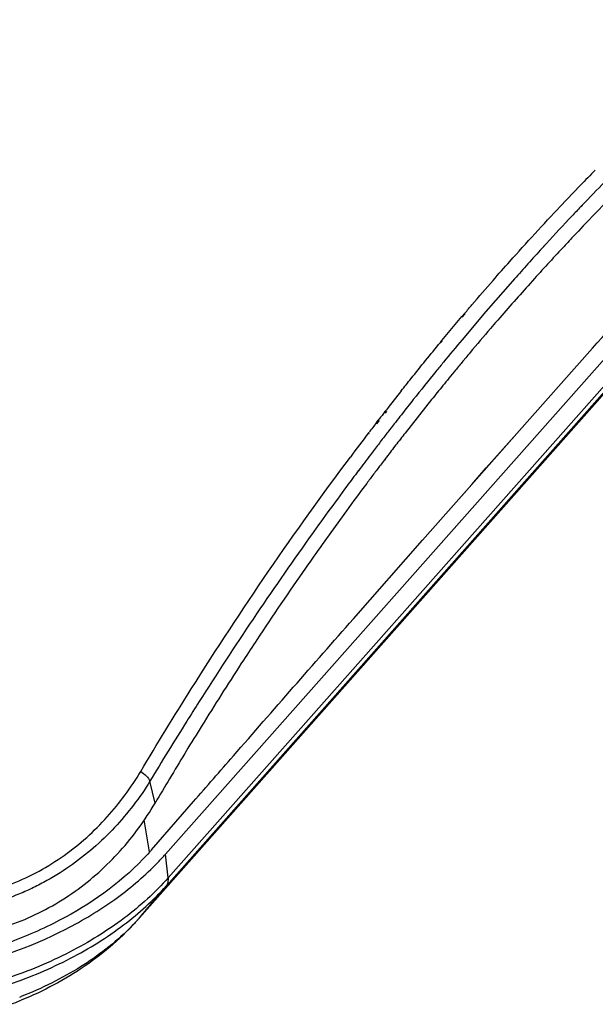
# Model space of a CAD drawing. Header units: inches. Extents: x 0 to 17, y 0 to 11.
# Tile 21 of 23: x 14.748 to 15.471, y 2.863 to 4.1. Entities that reach past the tile are written whole.
import ezdxf

# ---------------------------------------------------------------- set-up
doc = ezdxf.new("R2010")
doc.units = ezdxf.units.IN
doc.header["$LTSCALE"] = 0.935
doc.header["$MEASUREMENT"] = 0
doc.layers.get('0').update_dxf_attribs({"linetype": 'CONTINUOUS'})
doc.layers.add('1', color=7, linetype='CONTINUOUS')

msp = doc.modelspace()

# ---------------------------------------------------------------- linework, layer by layer
at = {"color": 7, "linetype": 'Continuous'}
for p, q in [((15.42742, 3.86526), (15.45256, 3.89159)), ((15.45486, 3.86663), (15.45298, 3.86465)), ((15.45488, 3.86662), (15.45299, 3.86463)), ((15.44639, 3.83021), (15.44319, 3.82681)), ((15.44583, 3.82961), (15.44319, 3.8268)), ((15.45009, 3.83408), (15.44583, 3.82961)), ((15.45009, 3.83411), (15.44639, 3.83021)), ((15.40779, 3.81631), (15.40424, 3.81242)), ((15.40993, 3.81859), (15.40425, 3.81241)), ((15.40991, 3.81862), (15.40779, 3.81631)), ((15.38695, 3.79334), (15.38656, 3.7929)), ((15.38697, 3.79333), (15.38658, 3.79289)), ((15.36972, 3.77403), (15.36735, 3.77135)), ((15.36974, 3.77402), (15.36737, 3.77133)), ((15.36735, 3.77135), (15.33394, 3.73299)), ((15.39257, 3.77188), (15.3894, 3.76835)), ((15.39257, 3.77188), (15.38941, 3.76833)), ((15.2787, 3.69663), (15.30386, 3.72674)), ((15.30386, 3.72674), (15.3076, 3.73117)), ((15.33394, 3.73299), (15.30402, 3.69768)), ((15.30405, 3.72602), (15.30783, 3.73028)), ((15.349, 3.72248), (15.34835, 3.72173)), ((15.34901, 3.72245), (15.34835, 3.72169)), ((15.27682, 3.69435), (15.2787, 3.69663)), ((15.27699, 3.69375), (15.27885, 3.69611)), ((15.30874, 3.67507), (15.30505, 3.67065)), ((15.30874, 3.67505), (15.30537, 3.67102)), ((15.30537, 3.67102), (15.30506, 3.67065)), ((15.26576, 3.62255), (15.23252, 3.58051)), ((15.20719, 3.60734), (15.20911, 3.60981)), ((15.20772, 3.60565), (15.20964, 3.60809)), ((15.22859, 3.60456), (15.22776, 3.6035)), ((15.22861, 3.60454), (15.22778, 3.60347)), ((15.19653, 3.59355), (15.19993, 3.59796)), ((15.19701, 3.59203), (15.20043, 3.59638)), ((15.18658, 3.58056), (15.18712, 3.58127)), ((15.18699, 3.57929), (15.18754, 3.57998)), ((15.21489, 3.58701), (15.21304, 3.58462)), ((15.2149, 3.587), (15.21305, 3.5846)), ((15.20419, 3.57315), (15.20379, 3.57263)), ((15.2042, 3.57313), (15.2038, 3.57261)), ((15.22052, 3.56504), (15.21958, 3.56382)), ((15.22052, 3.56504), (15.21958, 3.56383)), ((15.20768, 3.5483), (15.2064, 3.54662)), ((15.20769, 3.54828), (15.20641, 3.54661)), ((15.17384, 3.53319), (15.17364, 3.53292)), ((15.17385, 3.53318), (15.17364, 3.5329)), ((15.15873, 3.48271), (15.12818, 3.44031)), ((14.95973, 3.18449), (14.95566, 3.17781)), ((14.95973, 3.18448), (14.95567, 3.17778)), ((14.91855, 3.11564), (14.91199, 3.14318)), ((14.91143, 3.05432), (14.90477, 3.09436))]:
    msp.add_line(p, q, dxfattribs=at)
for centre, radius, start, end in [((17.65826, 1.76067), 3.06691, 135.48457, 135.98784), ((17.89759, 1.53609), 3.37616, 137.6052, 138.04214), ((17.93807, 1.49969), 3.4306, 138.05196, 138.47441), ((17.85402, 1.55687), 3.31135, 138.09857, 138.62274), ((17.90499, 1.51196), 3.37928, 138.62258, 139.14535), ((18.17808, 1.29352), 3.74702, 140.08751, 140.64335), ((18.02205, 1.41209), 3.53315, 140.03452, 140.17088), ((18.05542, 1.38432), 3.57656, 140.26384, 140.49858), ((18.09733, 1.34987), 3.63081, 140.70625, 140.89326), ((18.08004, 1.36402), 3.60847, 140.49853, 140.70632), ((18.11737, 1.33359), 3.65664, 140.89352, 141.24643), ((18.27098, 1.228), 3.87918, 141.67555, 142.12089), ((18.34608, 1.1577), 3.96306, 141.54312, 141.87223), ((18.31264, 1.19557), 3.93198, 142.16612, 142.33895), ((18.38074, 1.13048), 4.00713, 141.89132, 142.065), ((18.34547, 1.17027), 3.97342, 142.41981, 142.6428), ((18.3999, 1.11554), 4.03143, 142.06495, 142.18964), ((18.39193, 1.13488), 4.03182, 142.65641, 143.19438), ((18.4266, 1.09485), 4.0652, 142.2326, 142.43667), ((18.24633, 1.23134), 3.82122, 142.06469, 142.35821), ((18.4555, 1.07263), 4.10166, 142.44596, 142.67076), ((18.26844, 1.2143), 3.84913, 142.38118, 142.67232), ((18.50747, 1.03312), 4.16694, 142.78726, 143.13166), ((18.47758, 1.05578), 4.12944, 142.67064, 142.78692), ((18.31632, 1.17792), 3.90926, 142.82069, 143.03548), ((18.28713, 1.20004), 3.87263, 142.70355, 142.82051), ((18.55149, 1.0001), 4.22198, 143.13628, 143.4597), ((18.83348, 0.82135), 4.53766, 148.12631, 148.61516), ((18.87405, 0.7968), 4.58508, 148.71504, 149.1753), ((18.78467, 0.84945), 4.48136, 149.1678, 149.62257)]:
    msp.add_arc(centre, radius, start, end, dxfattribs=at)
for points, knots in [([(15.87163, 4.19184), (15.83534, 4.16843), (15.76287, 4.11766), (15.61873, 4.00211), (15.51638, 3.90391), (15.45009, 3.83411)], [0, 0, 0, 0, 0.2338713, 0.4786793, 1, 1, 1, 1]), ([(15.49273, 3.90559), (15.48956, 3.90238), (15.47685, 3.88948), (15.46426, 3.87647), (15.45486, 3.86663)], [0, 0, 0, 0, 0.2487835, 1, 1, 1, 1]), ([(15.34295, 3.77224), (15.34992, 3.78021), (15.37763, 3.81161), (15.40593, 3.8425), (15.42742, 3.86526)], [0, 0, 0, 0, 0.2526078, 1, 1, 1, 1]), ([(15.45298, 3.86465), (15.44937, 3.86087), (15.4349, 3.84563), (15.42059, 3.83025), (15.40991, 3.81862)], [0, 0, 0, 0, 0.2486354, 1, 1, 1, 1]), ([(15.44319, 3.82681), (15.43894, 3.82232), (15.42191, 3.80416), (15.40509, 3.78579), (15.39257, 3.77188)], [0, 0, 0, 0, 0.2483252, 1, 1, 1, 1]), ([(15.3076, 3.73117), (15.31053, 3.73463), (15.32224, 3.74839), (15.33405, 3.76206), (15.34295, 3.77224)], [0, 0, 0, 0, 0.2510645, 1, 1, 1, 1]), ([(15.34835, 3.72173), (15.34548, 3.71841), (15.334, 3.70508), (15.32262, 3.69165), (15.31413, 3.68152)], [0, 0, 0, 0, 0.2489286, 1, 1, 1, 1]), ([(15.22772, 3.63353), (15.23178, 3.63867), (15.24799, 3.65907), (15.26441, 3.6793), (15.27682, 3.69435)], [0, 0, 0, 0, 0.2514252, 1, 1, 1, 1]), ([(15.28083, 3.66968), (15.27764, 3.66579), (15.26484, 3.65011), (15.25216, 3.63433), (15.2427, 3.62243)], [0, 0, 0, 0, 0.2488822, 1, 1, 1, 1]), ([(14.90042, 3.15536), (14.92117, 3.19021), (15.00381, 3.32521), (15.09323, 3.4561), (15.16376, 3.55036)], [0, 0, 0, 0, 0.2562485, 1, 1, 1, 1]), ([(15.19278, 3.52864), (15.18993, 3.52484), (15.1785, 3.5096), (15.16718, 3.49427), (15.15873, 3.48271)], [0, 0, 0, 0, 0.2490409, 1, 1, 1, 1]), ([(15.15939, 3.51381), (15.14341, 3.49224), (15.07909, 3.4037), (15.01805, 3.31278), (14.97377, 3.24308)], [0, 0, 0, 0, 0.2453889, 1, 1, 1, 1]), ([(15.12818, 3.44031), (15.12124, 3.43054), (15.09339, 3.39101), (15.06623, 3.35101), (15.04619, 3.32066)], [0, 0, 0, 0, 0.2478221, 1, 1, 1, 1]), ([(15.04619, 3.32066), (15.04059, 3.3122), (15.01818, 3.27802), (14.99625, 3.24354), (14.98003, 3.21746)], [0, 0, 0, 0, 0.2483415, 1, 1, 1, 1]), ([(14.97377, 3.24308), (14.96854, 3.23486), (14.94765, 3.20175), (14.92714, 3.16839), (14.91196, 3.1432)], [0, 0, 0, 0, 0.2486501, 1, 1, 1, 1]), ([(14.37677, 3.05666), (14.39834, 3.04449), (14.4434, 3.02244), (14.5156, 2.99984), (14.591, 2.98857), (14.66717, 2.99163), (14.74008, 3.01157), (14.80547, 3.04728), (14.85975, 3.09617), (14.88824, 3.13506), (14.90037, 3.15539)], [0, 0, 0, 0, 0.1249566, 0.2522987, 0.3803869, 0.5079723, 0.6341642, 0.7584657, 0.8805091, 1, 1, 1, 1]), ([(14.90037, 3.15539), (14.90294, 3.15373), (14.90736, 3.15018), (14.91098, 3.14561), (14.91196, 3.1432)], [0, 0, 0, 0, 0.5395762, 1, 1, 1, 1]), ([(14.91197, 3.14318), (14.89924, 3.12235), (14.87663, 3.09282), (14.84106, 3.05843), (14.81122, 3.03526), (14.7842, 3.01867), (14.76143, 3.00718), (14.7378, 2.99705), (14.70716, 2.98661), (14.669, 2.97848), (14.63001, 2.9743), (14.57756, 2.97407), (14.5124, 2.98276), (14.43761, 3.00518), (14.3906, 3.02698), (14.36831, 3.03946)], [0, 0, 0, 0, 0.1192184, 0.1799798, 0.2413524, 0.3033177, 0.3345088, 0.3658215, 0.4288189, 0.4922231, 0.5559685, 0.6199538, 0.74801, 0.8752533, 1, 1, 1, 1]), ([(14.37247, 3.01547), (14.39486, 3.00243), (14.44192, 2.97924), (14.51698, 2.95463), (14.59551, 2.94201), (14.67489, 2.94448), (14.75113, 2.96462), (14.81933, 3.00218), (14.87613, 3.05337), (14.90596, 3.09421), (14.91853, 3.11565)], [0, 0, 0, 0, 0.125163, 0.2524803, 0.3803141, 0.5075105, 0.6333802, 0.7576032, 0.8799462, 1, 1, 1, 1])]:
    msp.add_open_spline(points, degree=3, knots=knots, dxfattribs=at)
at = {"layer": '1', "color": 7, "linetype": 'Continuous'}
for p, q in [((14.93153, 3.05157), (15.88474, 4.12751)), ((15.8888, 4.09836), (14.93504, 3.0218)), ((14.93257, 3.01172), (15.88578, 4.08766)), ((15.85082, 4.04592), (14.89761, 2.96998)), ((15.85206, 4.04736), (14.89885, 2.97142)), ((15.37292, 3.58009), (15.46778, 3.68702)), ((15.31903, 3.51916), (15.37299, 3.58007)), ((15.33446, 3.53662), (15.37292, 3.58009)), ((15.3237, 3.52444), (15.33446, 3.53662)), ((15.25438, 3.44588), (15.31608, 3.51582)), ((15.25445, 3.44586), (15.31903, 3.51916)), ((15.31608, 3.51582), (15.3237, 3.52444)), ((15.16748, 3.34709), (15.25438, 3.44588)), ((14.91397, 3.05679), (14.96669, 3.11742)), ((14.91397, 3.05679), (14.96676, 3.1174)), ((14.93504, 3.0218), (14.93153, 3.05157)), ((14.89885, 2.97142), (14.93257, 3.01172)), ((14.89761, 2.96998), (14.89885, 2.97142))]:
    msp.add_line(p, q, dxfattribs=at)
for centre, radius, start, end in [((14.692, 3.15467), 0.27635, 318.08191, 318.46227), ((14.5737, 3.32509), 0.48566, 291.08216, 291.32709), ((14.57977, 3.28598), 0.45149, 290.40171, 292.16344)]:
    msp.add_arc(centre, radius, start, end, dxfattribs=at)
for points, knots in [([(15.46778, 3.68702), (15.49997, 3.72324), (15.62907, 3.86822), (15.75876, 4.01267), (15.85638, 4.12077)], [0, 0, 0, 0, 0.2496606, 1, 1, 1, 1]), ([(14.96669, 3.11742), (14.98337, 3.13658), (15.05017, 3.21325), (15.11715, 3.28977), (15.16748, 3.34709)], [0, 0, 0, 0, 0.2498161, 1, 1, 1, 1]), ([(14.91397, 3.05679), (14.91311, 3.0558), (14.90962, 3.05183), (14.90602, 3.04795), (14.90326, 3.04507)], [0, 0, 0, 0, 0.2477402, 1, 1, 1, 1]), ([(14.90326, 3.04507), (14.87328, 3.01387), (14.8173, 2.97461), (14.73372, 2.93826), (14.6876, 2.92499), (14.66394, 2.91978)], [0, 0, 0, 0, 0.4751303, 0.7340717, 1, 1, 1, 1]), ([(14.91896, 3.03815), (14.92005, 3.03925), (14.92433, 3.04364), (14.92849, 3.04814), (14.93153, 3.05157)], [0, 0, 0, 0, 0.2524072, 1, 1, 1, 1]), ([(14.66248, 2.90638), (14.71217, 2.91708), (14.78395, 2.94194), (14.86744, 2.99222), (14.90321, 3.0222), (14.91896, 3.03815)], [0, 0, 0, 0, 0.5227445, 0.7694296, 1, 1, 1, 1]), ([(14.93504, 3.0218), (14.91851, 3.00313), (14.87958, 2.96813), (14.81076, 2.92577), (14.73221, 2.89308), (14.676, 2.87881), (14.64722, 2.87367)], [0, 0, 0, 0, 0.2272661, 0.4735225, 0.7334604, 1, 1, 1, 1]), ([(14.93257, 3.01172), (14.93363, 3.01299), (14.93521, 3.01632), (14.93526, 3.01993), (14.93504, 3.0218)], [0, 0, 0, 0, 0.4684521, 1, 1, 1, 1]), ([(14.65288, 2.8665), (14.68087, 2.8717), (14.73549, 2.88589), (14.81179, 2.91803), (14.87863, 2.95944), (14.91648, 2.99356), (14.93257, 3.01172)], [0, 0, 0, 0, 0.2666461, 0.5264943, 0.7726644, 1, 1, 1, 1]), ([(14.89761, 2.96998), (14.87785, 2.94767), (14.83188, 2.90775), (14.77825, 2.87932), (14.7501, 2.86785)], [0, 0, 0, 0, 0.4949873, 1, 1, 1, 1]), ([(14.89763, 2.97005), (14.89666, 2.96897), (14.89271, 2.96464), (14.88862, 2.96042), (14.88548, 2.95732)], [0, 0, 0, 0, 0.2473122, 1, 1, 1, 1]), ([(14.88548, 2.95732), (14.86721, 2.9393), (14.82441, 2.9065), (14.77618, 2.88279), (14.75032, 2.87269)], [0, 0, 0, 0, 0.4803701, 1, 1, 1, 1])]:
    msp.add_open_spline(points, degree=3, knots=knots, dxfattribs=at)

doc.saveas('drawing.dxf')
